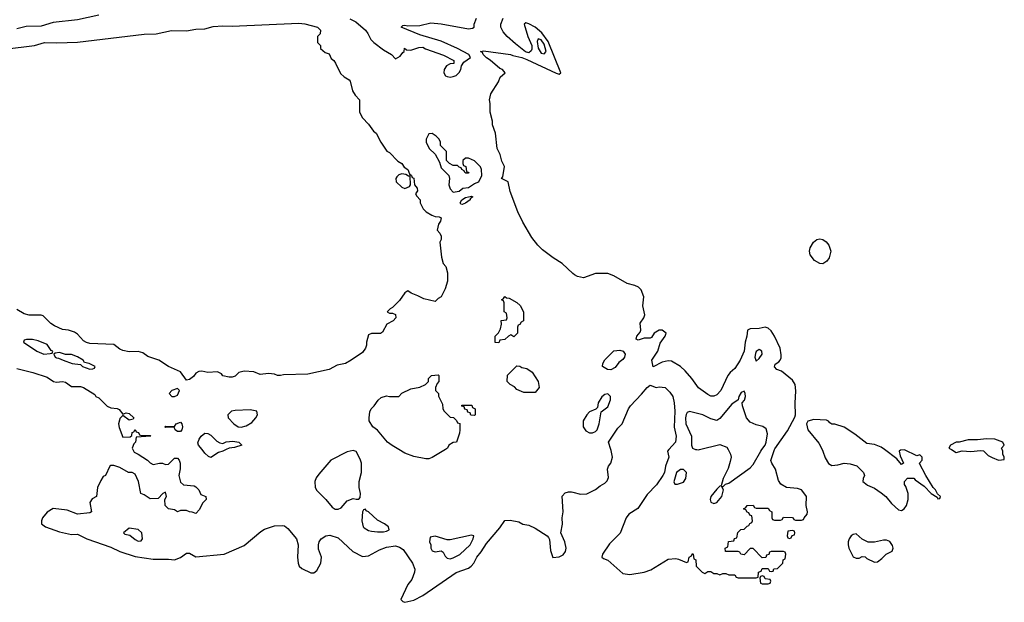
# Model space of a CAD drawing. Header units: inches. Extents: x 2348352 to 2479776, y 460422 to 613655.
# Tile 253 of 256: x 2366348 to 2372848, y 558991 to 562840. Entities that reach past the tile are written whole.
import ezdxf

# ---------------------------------------------------------------- set-up
doc = ezdxf.new("R2010")
doc.units = ezdxf.units.IN
doc.header["$MEASUREMENT"] = 0
for name, color, linetype in [('C3565', 7, 'Continuous'), ('C3566', 7, 'Continuous'), ('C3575', 7, 'Continuous'), ('C3576', 7, 'Continuous')]:
    doc.layers.add(name, color=color, linetype=linetype)

msp = doc.modelspace()

# ---------------------------------------------------------------- linework, layer by layer
at = {"layer": 'C3565', "color": 4, "elevation": 104}
for points in [[(2367095.5, 560000), (2367102.8, 559982.8), (2367130.9, 559970.9), (2367190.9, 559930.9), (2367210, 559912), (2367230, 559902), (2367270, 559911.3), (2367290, 559911), (2367310, 559902), (2367330, 559904.7), (2367370, 559942.8), (2367390, 559944.7), (2367401, 559930), (2367406.8, 559910), (2367407.1, 559872.9), (2367398.8, 559830), (2367410, 559784.7), (2367430, 559767.7), (2367499.8, 559759.8), (2367510, 559754), (2367530, 559734), (2367542.8, 559702.8), (2367576, 559690), (2367578, 559670), (2367554, 559646), (2367535.3, 559604.7), (2367510, 559578), (2367487.3, 559587.3), (2367468.4, 559588.4), (2367450, 559598), (2367410, 559598), (2367390, 559589), (2367370, 559602), (2367329.5, 559609.5), (2367308.7, 559630), (2367306, 559670), (2367318, 559690), (2367310, 559718), (2367294, 559710), (2367262, 559678), (2367210, 559674), (2367170, 559702), (2367148, 559710), (2367133.2, 559790), (2367110, 559838), (2367090, 559848.7), (2367066, 559850), (2367010, 559882), (2366970, 559895.3), (2366950, 559895.3), (2366942, 559890), (2366914, 559830), (2366898, 559822), (2366883.6, 559796.4), (2366862, 559750), (2366854, 559690), (2366825.4, 559674.6), (2366812, 559650), (2366822, 559590), (2366810, 559582), (2366730, 559573.2), (2366660.7, 559600.7), (2366570, 559611.8), (2366530, 559586.6), (2366499.3, 559550), (2366492.4, 559530), (2366493, 559510), (2366517.3, 559490), (2366610, 559458), (2366690, 559440.3), (2366730, 559440.5), (2366791, 559410), (2366950, 559356.1), (2367010, 559327.7), (2367110, 559293.1), (2367230, 559275.8), (2367330, 559276), (2367370, 559271.3), (2367410, 559286.8), (2367450, 559316), (2367470, 559316), (2367510.9, 559290.9), (2367698, 559310), (2367830, 559367.3), (2367940.1, 559459.9), (2367964.8, 559475.2), (2368030, 559495.5), (2368079.9, 559499.9), (2368095.8, 559495.8), (2368119, 559479), (2368174.8, 559410), (2368187.3, 559370), (2368181.6, 559290), (2368186.7, 559250), (2368194, 559230), (2368210, 559214), (2368270, 559186), (2368290, 559186.8), (2368310, 559201), (2368336, 559250), (2368341.2, 559290), (2368321.5, 559341.5), (2368321.2, 559370), (2368325.2, 559390), (2368339, 559410), (2368370, 559431), (2368395.3, 559435.3), (2368450, 559418), (2368547.5, 559327.5), (2368610, 559294.8), (2368650, 559298.8), (2368722.7, 559337.3), (2368770, 559355.5), (2368830, 559364), (2368855.2, 559355.2), (2368879.3, 559339.3), (2368941, 559250), (2368956, 559210), (2368954.8, 559190), (2368937.5, 559142.5), (2368911, 559110), (2368864.7, 559010), (2368876.9, 558996.9), (2368890, 558991.3), (2368950, 559004.9), (2369010, 559036.3), (2369230, 559188), (2369310, 559216.4), (2369329.4, 559230), (2369347, 559250), (2369365.6, 559290), (2369395.2, 559324.8), (2369430, 559380.5), (2369517.2, 559482.8), (2369550, 559531), (2369585.2, 559534.8), (2369643.5, 559523.5), (2369670, 559506.8), (2369710, 559501), (2369750, 559481), (2369830.4, 559430.4), (2369839.5, 559419.5), (2369845.8, 559405.8), (2369853.2, 559333.2), (2369867.7, 559287.7), (2369910, 559291), (2369934.8, 559305.2), (2369951.9, 559328.1), (2369956, 559350), (2369946, 559390), (2369919.3, 559450), (2369932.3, 559507.7), (2369929.4, 559549.4), (2369936, 559590), (2369928.4, 559691.6), (2369950, 559714), (2369970, 559722), (2369990, 559722), (2370000, 559719.3)], [(2367712, 560000), (2367690, 559989), (2367659.8, 559980.2), (2367610, 559949), (2367594.6, 559954.6), (2367570, 559977.2), (2367552.4, 560000)], [(2369159.4, 560000), (2369070, 559948.7), (2369050, 559939), (2369030, 559939), (2368950, 559954), (2368890, 559977.2), (2368851.1, 560000)]]:
    msp.add_lwpolyline(points, dxfattribs=at)
at = {"layer": 'C3565', "color": 4, "elevation": 108}
for points in [[(2368550, 559995.3), (2368510, 559985.2), (2368402, 559930), (2368322.8, 559837.2), (2368306, 559814), (2368296, 559790), (2368298.8, 559750), (2368310.5, 559730.5), (2368370, 559670.8), (2368410, 559621), (2368430, 559606.8), (2368450, 559606.8), (2368470, 559616), (2368510, 559661), (2368550, 559678), (2368570, 559672), (2368587.3, 559672.7), (2368596.4, 559683.6), (2368598, 559710), (2368588, 559750), (2368588, 559790), (2368605.2, 559850), (2368605.2, 559910), (2368596.6, 559936.6), (2368568.7, 559988.7)], [(2368630, 559606), (2368618, 559602), (2368612, 559588), (2368606.8, 559530), (2368616, 559490), (2368622.5, 559482.5), (2368650, 559466), (2368670, 559461), (2368710, 559456), (2368750, 559456), (2368770, 559461), (2368788, 559470), (2368782, 559490), (2368755.3, 559510), (2368710, 559533.2), (2368650, 559588.7), (2368635.3, 559595.3)], [(2367070, 559482), (2367034, 559450), (2367042, 559442), (2367075.3, 559435.3), (2367110, 559406), (2367130, 559396), (2367150, 559398), (2367159, 559410), (2367154, 559450), (2367130, 559473.2)], [(2369330, 559434), (2369190, 559404), (2369170, 559404), (2369090, 559428), (2369058, 559422), (2369054, 559390), (2369062, 559370), (2369062, 559350), (2369071.6, 559331.6), (2369090, 559324.7), (2369131.1, 559331.1), (2369143.6, 559323.6), (2369156.9, 559296.9), (2369170, 559282), (2369190, 559278), (2369210, 559284.7), (2369253.6, 559306.4), (2369322, 559370), (2369342, 559410), (2369346, 559430)]]:
    msp.add_lwpolyline(points, close=True, dxfattribs=at)
at = {"layer": 'C3566', "color": 4}
for points, elevation in [([(2366870, 562869.6), (2366730, 562838.9), (2366570, 562820.7), (2366490, 562798.3), (2366390, 562794.5), (2366330, 562780.7)], 104), ([(2368526.7, 562846.7), (2368566.2, 562826.2), (2368630.8, 562770), (2368647.3, 562750), (2368666.8, 562710), (2368686, 562690), (2368750, 562641), (2368802, 562610), (2368830, 562582), (2368860.4, 562599.6), (2368876.4, 562623.6), (2368886, 562630), (2368888.4, 562651.6), (2368902, 562642), (2368930, 562638), (2368983.1, 562656.9), (2369010, 562658), (2369027.1, 562647.1), (2369146.4, 562606.4), (2369214, 562570), (2369214, 562550), (2369190, 562548), (2369165.4, 562534.6), (2369151.3, 562510), (2369147.3, 562490), (2369158, 562470), (2369170, 562464), (2369190, 562460.7), (2369210, 562464), (2369230, 562471), (2369250, 562491.3), (2369261.2, 562510), (2369264.7, 562535.3), (2369280.2, 562559.8), (2369324, 562590), (2369312, 562610), (2369239.3, 562650), (2369130, 562698), (2368990, 562740.9), (2368866, 562790), (2368878, 562802), (2368890, 562804.7), (2368910, 562798.8), (2368990, 562801), (2369061.2, 562818.8), (2369130, 562812.2), (2369310, 562779.1), (2369336.5, 562783.5), (2369348, 562790), (2369349, 562810), (2369364, 562850)], 108), ([(2370000, 561163.4), (2369929.6, 561229.6), (2369870, 561266), (2369800.1, 561320.1), (2369769, 561350), (2369730, 561402), (2369670, 561502), (2369637.2, 561570), (2369585.4, 561705.4), (2369572.7, 561770), (2369529.2, 561790), (2369538, 561802), (2369548.7, 561870), (2369530, 561906), (2369519, 561950), (2369499, 561990), (2369488.7, 562090), (2369470, 562146), (2369469, 562170), (2369454, 562230), (2369454.6, 562285.4), (2369449.2, 562310), (2369459, 562350), (2369509.2, 562430), (2369519, 562461), (2369553.2, 562490), (2369535.3, 562510), (2369518, 562518), (2369453.1, 562573.1), (2369430, 562587.3), (2369406.6, 562610), (2369404, 562624), (2369389.2, 562630), (2369410, 562634), (2369589.2, 562610.8), (2369602.5, 562602.5), (2369662, 562590), (2369696.7, 562576.7), (2369890, 562486.7), (2369910, 562480.7), (2369921.2, 562490), (2369836.6, 562696.6), (2369793.9, 562753.9), (2369750, 562789.8), (2369710, 562813), (2369690, 562819.3), (2369678.8, 562810), (2369702, 562730), (2369728.1, 562670), (2369730, 562645.2), (2369725.4, 562634.6), (2369710, 562620.5), (2369688.1, 562628.1), (2369620.6, 562680.6), (2369566, 562730), (2369540.1, 562760.1), (2369525.2, 562790), (2369525.2, 562810), (2369539, 562850)], 104), ([(2366250, 562645.5), (2366446, 562670), (2366510.9, 562689.1), (2366593.5, 562686.5), (2366730, 562692.4), (2367170, 562744.7), (2367250, 562747.7), (2367350, 562769.2), (2367450, 562766.9), (2367510, 562778.2), (2367570, 562779.7), (2367625.8, 562794.2), (2367690, 562799.3), (2367750, 562798.2), (2368190, 562816.4), (2368230, 562812.7), (2368314, 562790), (2368334, 562770), (2368332.7, 562747.3), (2368314, 562730), (2368314, 562690), (2368334, 562670), (2368334, 562650), (2368363.6, 562623.6), (2368390, 562614), (2368404.7, 562584.7), (2368422, 562570), (2368432.7, 562552.7), (2368465.4, 562485.4), (2368490, 562462), (2368523.6, 562443.6), (2368530, 562434), (2368544.7, 562370), (2368562, 562342), (2368592, 562310), (2368592, 562230), (2368611.1, 562191.1), (2368651.3, 562150), (2368683.5, 562103.5), (2368702, 562090), (2368732, 562030), (2368771.6, 561971.6), (2368790, 561962), (2368845.4, 561905.4), (2368870.8, 561890.8), (2368885.4, 561865.4), (2368911.3, 561850), (2368922, 561822), (2368934, 561810), (2368938, 561798), (2368950, 561794), (2368954, 561750), (2368972.7, 561727.3), (2368974, 561710), (2368962, 561690), (2368970, 561674), (2368992, 561650), (2368992, 561630), (2369011, 561590), (2369031, 561570), (2369068.8, 561548.8), (2369090, 561539.3), (2369116.8, 561536.8), (2369130.7, 561530.7), (2369125.5, 561510), (2369113, 561490), (2369104.7, 561450), (2369122, 561430), (2369131.3, 561410), (2369131.1, 561388.9), (2369122, 561370), (2369131.6, 561271.6), (2369144.7, 561230), (2369162, 561210), (2369172.7, 561167.3), (2369172.7, 561112.7), (2369156.9, 561063.1), (2369131.3, 561010), (2369110, 560998), (2369090, 560978), (2369015.3, 560995.3), (2368977, 561017), (2368932.5, 561032.5), (2368910, 561048.7), (2368890, 561035.3), (2368854.4, 560985.6), (2368810, 560938), (2368794, 560930), (2368774, 560910), (2368790, 560902), (2368810, 560902), (2368830, 560892), (2368832, 560870), (2368814, 560850), (2368771.6, 560828.4), (2368743.6, 560776.4), (2368730, 560768), (2368670, 560768), (2368650, 560758), (2368638, 560710), (2368638, 560690), (2368631, 560670), (2368610, 560642.7), (2368536, 560590), (2368498, 560570), (2368443, 560557), (2368390, 560529.4), (2368250, 560499.3), (2368090, 560494), (2368070, 560489), (2368049, 560489), (2368030, 560498), (2367990, 560502), (2367936.4, 560496.4), (2367893.6, 560513.6), (2367830, 560518), (2367794, 560510), (2367770, 560486), (2367750, 560478), (2367730, 560478), (2367690, 560488), (2367680.4, 560500.4), (2367654.6, 560514.6), (2367590, 560508.7), (2367550, 560519), (2367530, 560515.3), (2367510, 560505.2), (2367496, 560484), (2367470, 560464), (2367450, 560459), (2367410, 560514), (2367330, 560549), (2367266, 560590), (2367194.6, 560614.6), (2367160.2, 560640.2), (2367130, 560649), (2367070, 560645.2), (2367030, 560654), (2367010, 560664), (2366970, 560695.3), (2366810, 560700.9), (2366790, 560706.6), (2366770, 560719), (2366730, 560762), (2366710, 560775.3), (2366670, 560789), (2366630, 560794), (2366578.6, 560818.6), (2366553.6, 560833.6), (2366503.1, 560883.1), (2366490, 560888.7), (2366410.9, 560889.1), (2366376.5, 560896.5), (2366330, 560925.2)], 104), ([(2366330, 560536), (2366434, 560510), (2366530, 560478), (2366570.9, 560450.9), (2366590, 560446), (2366630, 560451), (2366650, 560444.7), (2366690, 560418), (2366750, 560417.3), (2366770, 560410.7), (2366843.6, 560363.6), (2366851.6, 560351.6), (2366870, 560342), (2366926.4, 560286.4), (2366950, 560276), (2366990.9, 560270.9), (2367004.7, 560264.7), (2367030, 560234), (2367050, 560242), (2367070, 560238), (2367102, 560210), (2367098, 560202), (2367070, 560195.3), (2367030, 560226), (2367010, 560206), (2367006.4, 560193.6), (2367001, 560170), (2367005.4, 560145.4), (2367030, 560082), (2367076.4, 560083.6), (2367087.3, 560092.7), (2367090, 560114), (2367102, 560118), (2367110, 560134), (2367118, 560118), (2367132.7, 560112.7), (2367138, 560098), (2367150, 560094), (2367210, 560094), (2367214, 560090), (2367118, 560082), (2367112, 560050), (2367102, 560038), (2367091.3, 560010), (2367095.5, 560000)], 104), ([(2368851.1, 560000), (2368806.3, 560026.3), (2368775.3, 560050), (2368710, 560129), (2368679, 560150), (2368654, 560190), (2368654, 560210), (2368659, 560250), (2368668.7, 560270), (2368688.7, 560290), (2368713.6, 560326.4), (2368734.6, 560345.4), (2368770, 560356), (2368790, 560351.3), (2368850, 560352), (2368870, 560372), (2368930, 560402), (2368990, 560412), (2369026, 560430), (2369046, 560450), (2369046, 560470), (2369066, 560490), (2369110, 560494), (2369114, 560490), (2369114, 560450), (2369103.6, 560436.4), (2369094, 560410), (2369094, 560390), (2369112, 560370), (2369112.7, 560352.7), (2369139.6, 560299.6), (2369142, 560270), (2369150, 560254), (2369190, 560214), (2369212.7, 560212.7), (2369232.7, 560192.7), (2369238, 560178), (2369252.7, 560172.7), (2369254, 560130), (2369252, 560108), (2369231, 560049), (2369210, 560048), (2369182, 560030), (2369172, 560010), (2369159.8, 560000.2), (2369159.4, 560000)], 104), ([(2367552.4, 560000), (2367529.2, 560030), (2367524.5, 560044.5), (2367532.3, 560070), (2367546.6, 560090), (2367570, 560107.7), (2367590, 560105.5), (2367610, 560095.5), (2367650, 560054.8), (2367670, 560044.7), (2367690, 560041), (2367710, 560050.7), (2367755.9, 560055.9), (2367794, 560050), (2367814, 560030), (2367766.8, 560013.2), (2367730, 560009), (2367712, 560000)], 104)]:
    msp.add_lwpolyline(points, dxfattribs=dict(at, elevation=elevation))
for points, elevation in [([(2369770, 562713.2), (2369764.7, 562695.3), (2369770, 562651.3), (2369790, 562618.8), (2369810, 562614.8), (2369822.7, 562630), (2369810, 562679.3), (2369790, 562706)], 108), ([(2369070, 562088), (2369050, 562086), (2369032, 562050), (2369032, 562030), (2369052, 561990), (2369091.3, 561951.3), (2369119.6, 561899.6), (2369130, 561862), (2369182, 561810), (2369184.7, 561790), (2369181, 561750), (2369190, 561722), (2369210, 561701), (2369250, 561707.7), (2369273.6, 561726.4), (2369310, 561731.3), (2369350, 561758), (2369378, 561770), (2369398, 561810), (2369397.2, 561850), (2369390, 561868), (2369350, 561908), (2369310, 561926), (2369290, 561926), (2369274, 561910), (2369274, 561890), (2369278, 561878), (2369294, 561870), (2369298, 561838), (2369314, 561830), (2369310, 561826), (2369292.7, 561827.3), (2369286, 561830), (2369282, 561842), (2369266, 561850), (2369262, 561862), (2369250, 561866), (2369238, 561878), (2369210, 561878), (2369186, 561890), (2369166, 561910), (2369166, 561970), (2369126, 562010), (2369126, 562030), (2369118, 562050), (2369098, 562070)], 108), ([(2368870, 561822), (2368850, 561815.3), (2368837.3, 561802.7), (2368830.8, 561790), (2368834, 561770), (2368870, 561734), (2368890, 561724.7), (2368922, 561738), (2368928.7, 561750), (2368926, 561806), (2368914, 561806), (2368896.4, 561816.4)], 104), ([(2369270, 561618.4), (2369261, 561621), (2369255.1, 561630), (2369266.9, 561650), (2369290, 561666.4), (2369330, 561674.4), (2369338.8, 561670), (2369322.8, 561657.2), (2369321.6, 561650), (2369290, 561628.6)], 104), ([(2369610, 560746), (2369590, 560758), (2369574, 560750), (2369551.6, 560728.4), (2369518, 560722), (2369510, 560706), (2369487.3, 560707.3), (2369486, 560750), (2369508.4, 560771.6), (2369522, 560798), (2369528, 560828), (2369527.3, 560852.7), (2369562, 560858), (2369566, 560870), (2369562, 560902), (2369546, 560910), (2369546, 560970), (2369542, 560982), (2369528, 560990), (2369542, 560998), (2369550, 561012), (2369562, 561002), (2369579.6, 560999.6), (2369630, 560972), (2369651.1, 560951.1), (2369674, 560910), (2369674, 560850), (2369658, 560842), (2369650, 560826), (2369638, 560822), (2369634, 560810), (2369634, 560770)], 104), ([(2366431.6, 560728.4), (2366392.7, 560727.3), (2366378, 560722), (2366374, 560710), (2366462, 560650), (2366508.4, 560631.6), (2366550, 560634), (2366562, 560638), (2366566, 560650), (2366555.3, 560655.3), (2366530, 560694), (2366470, 560719)], 108), ([(2366610, 560642), (2366582, 560638), (2366574, 560630), (2366582, 560610), (2366590, 560606), (2366604.7, 560604.7), (2366634, 560590), (2366694, 560570), (2366750, 560562), (2366762, 560550), (2366810, 560532), (2366830, 560534), (2366842, 560538), (2366846, 560550), (2366806, 560570), (2366776.4, 560576.4), (2366768, 560590), (2366730, 560613.2), (2366690, 560628), (2366650, 560628)], 108), ([(2369676.4, 560376.4), (2369630, 560398), (2369614.6, 560414.6), (2369586, 560430), (2369566, 560450), (2369567.3, 560492.7), (2369630, 560554), (2369650, 560552), (2369663.6, 560543.6), (2369695.3, 560535.3), (2369730.7, 560510.7), (2369771, 560450), (2369778, 560410), (2369750, 560378)], 104), ([(2367390, 560404), (2367352, 560390), (2367334, 560370), (2367352, 560352), (2367370, 560351.3), (2367390, 560358.8), (2367404, 560390)], 108), ([(2367870, 560262), (2367770, 560259), (2367746.8, 560253.2), (2367725.4, 560234.6), (2367722, 560230), (2367724.7, 560210), (2367761, 560170), (2367790, 560150.8), (2367810, 560148), (2367843.2, 560156.8), (2367880.2, 560179.8), (2367908, 560210), (2367918, 560230), (2367914.6, 560254.6)], 108), ([(2369350, 560226), (2369327.3, 560227.3), (2369322, 560242), (2369307.3, 560247.3), (2369302, 560262), (2369287.3, 560267.3), (2369282, 560282), (2369267.3, 560287.3), (2369267.3, 560292.7), (2369332.7, 560292.7), (2369338, 560278), (2369354, 560270), (2369354, 560230)], 104), ([(2367390, 560119), (2367375.3, 560130), (2367367.3, 560147.3), (2367310, 560146), (2367306, 560150), (2367310, 560154), (2367370, 560152), (2367382, 560170), (2367410, 560181), (2367418.8, 560170), (2367422.8, 560150), (2367418.8, 560130), (2367410, 560119)], 104)]:
    msp.add_lwpolyline(points, close=True, dxfattribs=dict(at, elevation=elevation))
at = {"layer": 'C3575', "color": 4}
for points, elevation in [([(2370000, 559719.3), (2370050, 559706), (2370092.5, 559707.5), (2370150, 559736), (2370179.3, 559760.7), (2370210, 559778.8), (2370225.4, 559794.6), (2370234.8, 559814.8), (2370229.1, 559870.9), (2370234, 559890), (2370250, 559911.3), (2370260.7, 559950), (2370253.3, 559993.3), (2370251, 560000)], 104), ([(2370633.4, 560000), (2370624.9, 559990), (2370633.4, 559950), (2370612.4, 559890), (2370604.9, 559850), (2370594, 559830), (2370552.8, 559767.2), (2370490, 559702.7), (2370427.9, 559612.1), (2370370, 559574), (2370350.7, 559550), (2370312.5, 559447.5), (2370242, 559378), (2370196, 559310), (2370192, 559290), (2370201, 559281), (2370230, 559270.8), (2370330, 559181), (2370376, 559176), (2370469.5, 559190.5), (2370513.8, 559206.2), (2370630, 559277.3), (2370679.8, 559279.8), (2370696.9, 559276.9), (2370750, 559254), (2370762, 559258), (2370768, 559290), (2370782, 559298), (2370790, 559314), (2370794, 559310), (2370798, 559278), (2370811.6, 559271.6), (2370814, 559230), (2370854, 559190), (2370870, 559182), (2370890, 559194), (2370910, 559194), (2370930, 559182), (2370950, 559182), (2370970, 559174), (2370990, 559182), (2371010, 559182), (2371030, 559174), (2371070, 559174), (2371078, 559158), (2371090, 559154), (2371210, 559154), (2371222, 559158), (2371226, 559190), (2371242, 559198), (2371250, 559214), (2371290, 559214), (2371298, 559198), (2371310, 559194), (2371322, 559198), (2371327.3, 559212.7), (2371350, 559214), (2371386, 559250), (2371387.3, 559272.7), (2371402, 559278), (2371406, 559310), (2371402, 559322), (2371390, 559326), (2371310, 559326), (2371298, 559322), (2371292.7, 559307.3), (2371278, 559302), (2371272.7, 559287.3), (2371250, 559286), (2371190, 559346), (2371170, 559346), (2371130, 559306), (2371108.4, 559308.4), (2371102, 559322), (2371090, 559326), (2371007.3, 559327.3), (2371006, 559350), (2371022, 559358), (2371027.3, 559392.7), (2371062, 559398), (2371067.3, 559412.7), (2371082, 559418), (2371088, 559452), (2371108.4, 559471.6), (2371130, 559474), (2371150, 559494), (2371162, 559498), (2371167.3, 559512.7), (2371182, 559518), (2371186, 559530), (2371182, 559562), (2371167.3, 559567.3), (2371162, 559582), (2371150, 559586), (2371142, 559602), (2371126, 559610), (2371142, 559618), (2371150, 559632), (2371190, 559634), (2371198, 559618), (2371210, 559614), (2371290, 559614), (2371298, 559598), (2371314, 559590), (2371314, 559550), (2371318, 559538), (2371330, 559534), (2371370, 559534), (2371382, 559538), (2371390, 559554), (2371447.3, 559552.7), (2371454, 559550), (2371458, 559538), (2371470, 559534), (2371510, 559534), (2371522, 559538), (2371526, 559550), (2371547.3, 559572.7), (2371548, 559590), (2371539, 559630), (2371542, 559690), (2371538, 559698), (2371510, 559735.3), (2371483.1, 559743.1), (2371410, 559749), (2371372.5, 559772.5), (2371356.5, 559796.5), (2371338, 559870), (2371312.7, 559910), (2371307.5, 559927.5), (2371331.7, 560000)], 104), ([(2370819.1, 560000), (2370830, 559998.8), (2370834.9, 560000)], 108), ([(2371024.4, 560000), (2371040.7, 559970), (2371044, 559950), (2371038.5, 559921.5), (2371024, 559876), (2370991.3, 559810), (2370979.6, 559760.4), (2370970, 559758), (2370950, 559738), (2370911.3, 559690), (2370906, 559670), (2370910, 559654), (2370930, 559644.7), (2370950, 559651.3), (2370984, 559690), (2370994.6, 559734.6), (2370982, 559758), (2370990, 559754), (2371008, 559772), (2371030, 559778), (2371170, 559878.8), (2371190, 559901), (2371241.2, 559990), (2371248.3, 560000)], 108), ([(2371645.8, 560000), (2371650.6, 559990.6), (2371665.8, 559945.8), (2371687.7, 559907.7), (2371710, 559894.8), (2371750, 559898.8), (2371790, 559911), (2371830, 559906), (2371873.7, 559893.7), (2371918, 559850), (2371924.7, 559830), (2371916, 559810), (2371914.8, 559790), (2371922, 559782), (2371944.7, 559764.7), (2371990, 559744.9), (2372035.6, 559715.6), (2372066, 559690), (2372103.5, 559643.5), (2372150, 559602), (2372170, 559598), (2372188, 559610), (2372202, 559630), (2372214, 559670), (2372213.2, 559710), (2372197.2, 559757.2), (2372188.7, 559770), (2372188.7, 559790), (2372210, 559812), (2372250, 559812), (2372259.6, 559799.6), (2372318, 559758), (2372366, 559710), (2372405.4, 559685.4), (2372410, 559674), (2372422, 559678), (2372426, 559690), (2372407.3, 559707.3), (2372393.6, 559733.6), (2372378, 559750), (2372329.1, 559829.1), (2372288.4, 559908.4), (2372288.4, 559911.6), (2372306, 559930), (2372306, 559950), (2372290, 559966), (2372270, 559958), (2372190, 559998), (2372163.6, 559996.4), (2372154, 559990), (2372159.6, 559959.6), (2372182, 559910), (2372170, 559902), (2372139.3, 559939.3), (2372057.4, 560000)], 104), ([(2372499.1, 560000), (2372530, 559982), (2372570, 559991.3), (2372627.9, 559987.9), (2372690, 559994.8), (2372710, 559991), (2372742, 559962), (2372767.1, 559947.1), (2372810, 559931.3), (2372830, 559932), (2372846, 559934), (2372848, 559950), (2372838, 559970), (2372838, 559990), (2372833.3, 560000)], 104)]:
    msp.add_lwpolyline(points, dxfattribs=dict(at, elevation=elevation))
for points, elevation in [([(2370710, 559869.2), (2370684.9, 559850), (2370666.4, 559786.4), (2370672, 559772), (2370690, 559771.3), (2370730, 559786), (2370745.2, 559810), (2370749.2, 559849.2), (2370730, 559869)], 108), ([(2371450, 559466), (2371418, 559462), (2371414, 559430), (2371418, 559418), (2371430, 559414), (2371442, 559418), (2371447.3, 559432.7), (2371462, 559438), (2371466, 559450), (2371462, 559462)], 104), ([(2371870, 559444), (2371850, 559439), (2371838, 559430), (2371824.7, 559410), (2371818, 559390), (2371818, 559370), (2371822, 559350), (2371850, 559292), (2371870, 559282), (2371890, 559282), (2371910, 559294.8), (2371930, 559290.8), (2371940.7, 559280.7), (2371990, 559256), (2372010, 559258), (2372040.2, 559279.8), (2372068, 559310), (2372108, 559330), (2372113.2, 559350), (2372110, 559366), (2372092.9, 559392.9), (2372070, 559402), (2372050, 559402), (2371990.9, 559389.1), (2371950, 559389.3), (2371910, 559409)], 104), ([(2371250, 559166), (2371238, 559162), (2371234, 559150), (2371238, 559118), (2371250, 559114), (2371290, 559114), (2371302, 559118), (2371306, 559130), (2371302, 559142), (2371270, 559146), (2371262, 559162)], 104)]:
    msp.add_lwpolyline(points, close=True, dxfattribs=dict(at, elevation=elevation))
at = {"layer": 'C3576', "color": 4}
for points, elevation in [([(2371650, 561228.4), (2371630, 561228.5), (2371595.8, 561250), (2371567.4, 561287.4), (2371562.7, 561310), (2371567, 561333), (2371588.9, 561371.1), (2371610, 561387.6), (2371630, 561393.1), (2371650, 561387.6), (2371672.9, 561372.9), (2371690.4, 561350), (2371702, 561310), (2371692.4, 561267.6), (2371675.6, 561244.4)], 96), ([(2370250, 560527), (2370228, 560530), (2370195.3, 560550), (2370198, 560570), (2370210, 560594), (2370270, 560652), (2370310, 560656), (2370332, 560650), (2370344.7, 560630), (2370341, 560610), (2370330, 560595.3), (2370304, 560576), (2370278, 560542)], 104), ([(2371230, 560662), (2371210, 560648), (2371205.2, 560634.8), (2371201, 560610), (2371210, 560584.7), (2371230, 560602), (2371248.7, 560630), (2371248, 560650)], 108), ([(2370230, 560368), (2370210, 560364), (2370190, 560348.7), (2370166.8, 560310), (2370162, 560278), (2370152, 560268), (2370110, 560248.7), (2370091.3, 560230), (2370066.8, 560190), (2370066.8, 560150), (2370084.5, 560124.5), (2370110, 560110.8), (2370130, 560110.8), (2370150, 560120.7), (2370159.3, 560130), (2370172.7, 560170), (2370186, 560250), (2370230, 560282), (2370248.7, 560330), (2370248, 560350)], 108)]:
    msp.add_lwpolyline(points, close=True, dxfattribs=dict(at, elevation=elevation))
for points, elevation in [([(2371331.7, 560000), (2371333.8, 560006.2), (2371415.9, 560124.1), (2371465.6, 560214.4), (2371469.3, 560230.7), (2371467.2, 560307.2), (2371471.3, 560388.7), (2371466.6, 560430), (2371450, 560459.5), (2371378, 560518), (2371346, 560530), (2371330, 560546), (2371336.4, 560563.6), (2371360.4, 560579.6), (2371368, 560590), (2371374.6, 560605.4), (2371374.6, 560625.4), (2371369.2, 560670), (2371331.8, 560750), (2371310, 560783.7), (2371290, 560802), (2371270, 560809.5), (2371230, 560800.9), (2371170, 560799), (2371152, 560790), (2371147.7, 560750), (2371136.4, 560710), (2371130.3, 560649.7), (2371103.8, 560590), (2371070, 560536), (2371038.8, 560510), (2371022.8, 560490), (2370976, 560390), (2370950, 560362), (2370930, 560354), (2370910, 560354), (2370890, 560364), (2370830, 560408.7), (2370785.6, 560470), (2370741.3, 560521.3), (2370710, 560549.6), (2370650, 560584.5), (2370630, 560586.6), (2370590, 560577.2), (2370530, 560546), (2370521.2, 560590), (2370561.2, 560650), (2370576, 560704), (2370609, 560750), (2370615.3, 560770), (2370590, 560788.7), (2370570, 560789), (2370536, 560770), (2370518.8, 560741.2), (2370510, 560735.3), (2370470, 560735.3), (2370430, 560724), (2370418, 560730), (2370422, 560750), (2370444.7, 560775.3), (2370449, 560790), (2370445.2, 560834.8), (2370468.9, 560871.1), (2370474, 560890), (2370461.2, 560950), (2370469.2, 561010), (2370450, 561055.3), (2370432.5, 561072.5), (2370410, 561084), (2370358, 561098), (2370270, 561149), (2370230, 561164), (2370150, 561164), (2370070, 561135.3), (2370030, 561144), (2370010, 561154), (2370000, 561163.4)], 104), ([(2370251, 560000), (2370234, 560050), (2370297.5, 560142.5), (2370325.2, 560170), (2370367, 560270), (2370380.9, 560290), (2370453.9, 560366.1), (2370490, 560411), (2370510, 560426), (2370550, 560410.8), (2370570, 560414.8), (2370610, 560410.8), (2370639.9, 560379.9), (2370659.3, 560350), (2370668.4, 560310), (2370673.8, 560253.8), (2370668.4, 560148.4), (2370682, 560090), (2370676.3, 560050), (2370633.4, 560000)], 104), ([(2371248.3, 560000), (2371269.4, 560030), (2371276.2, 560050), (2371284, 560104), (2371276.5, 560136.5), (2371253.2, 560153.2), (2371210, 560162.7), (2371170, 560180.9), (2371147, 560210), (2371119, 560290), (2371118, 560310), (2371132.9, 560327.1), (2371139, 560350), (2371138, 560370), (2371130, 560386), (2371110, 560378), (2371096, 560350), (2371091.6, 560328.4), (2371050, 560301.2), (2370970, 560205.2), (2370950, 560192.7), (2370910, 560202.7), (2370858, 560230), (2370770, 560252.7), (2370754.8, 560245.2), (2370748.1, 560231.9), (2370743.8, 560210), (2370746, 560170), (2370782.8, 560090), (2370782, 560030), (2370790.6, 560010.6), (2370810, 560001), (2370819.1, 560000)], 108), ([(2372057.4, 560000), (2372035.9, 560015.9), (2371990, 560033.2), (2371940.9, 560040.9), (2371862, 560102), (2371790, 560148.7), (2371730, 560168.7), (2371708.9, 560168.9), (2371696.4, 560176.4), (2371688.4, 560188.4), (2371674.6, 560194.6), (2371590, 560199), (2371551.6, 560188.4), (2371542, 560170), (2371551.3, 560130), (2371623.5, 560043.5), (2371645.8, 560000)], 104), ([(2372833.3, 560000), (2372828.7, 560010), (2372846, 560030), (2372838, 560050), (2372786, 560070), (2372730, 560072.3), (2372670, 560064), (2372610, 560064), (2372550, 560048.7), (2372530, 560048.7), (2372492, 560030), (2372482, 560010), (2372499.1, 560000)], 104), ([(2370834.9, 560000), (2370970, 560033.4), (2371015.8, 560015.8), (2371024.4, 560000)], 108)]:
    msp.add_lwpolyline(points, dxfattribs=dict(at, elevation=elevation))

doc.saveas('drawing.dxf')
